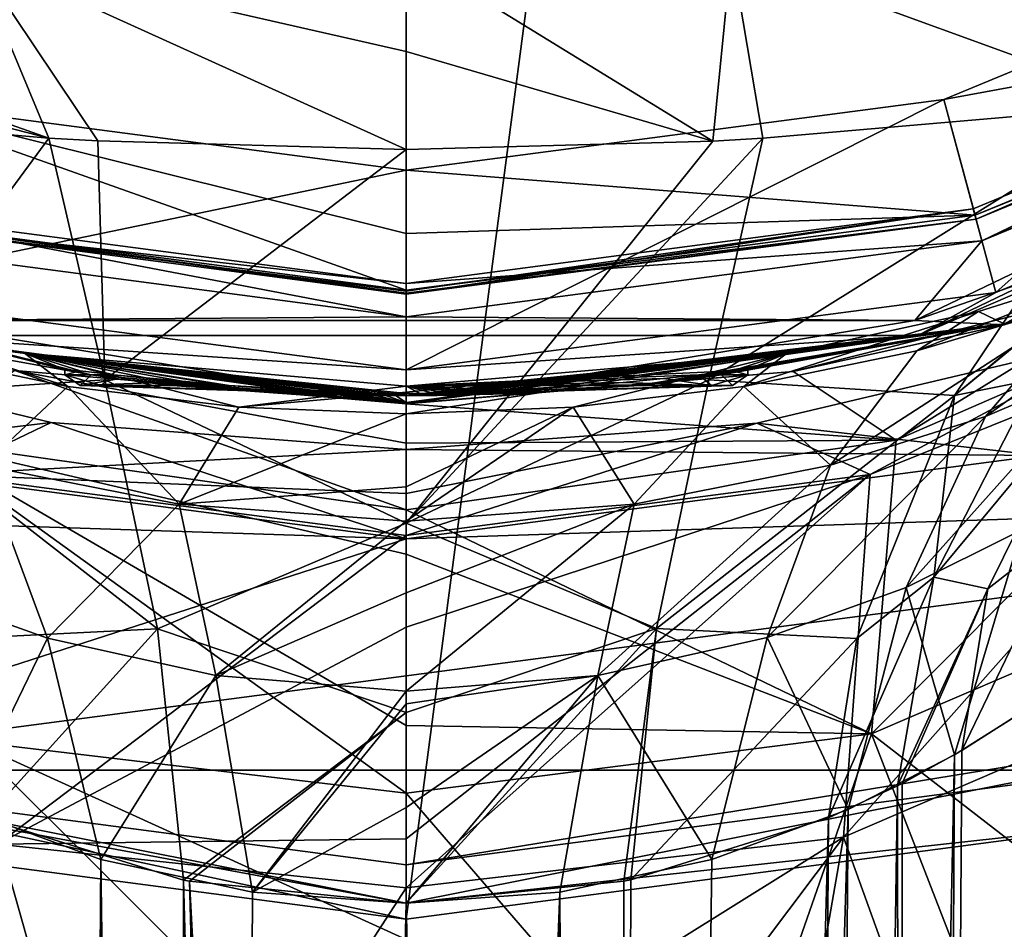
# Model space of a CAD drawing. Header units: metres. Extents: x -26 to 26, y -154 to 26.
# Tile 7 of 12: x -3.56 to 5.5, y -26.09 to -17.72. Entities that reach past the tile are written whole.
import ezdxf

# ---------------------------------------------------------------- set-up
doc = ezdxf.new("R2010")
doc.units = ezdxf.units.M
doc.layers.add('solid_509435_M3', color=7, linetype='CONTINUOUS')

msp = doc.modelspace()

# ---------------------------------------------------------------- linework, layer by layer
at = {"layer": 'solid_509435_M3'}
for points in [[(0, 26, -3), (0, -26, -3), (-6.729295, -25.114071, -3)], [(-6.729295, 25.114071, -3), (0, 26, -3), (-6.729295, -25.114071, -3)], [(0, 26, -3), (6.729295, 25.114071, -3), (0, -26, -3)], [(6.729295, 25.114071, -3), (6.729295, -25.114071, -3), (0, -26, -3)], [(13.10568, -16.434004, 152.76799), (5.294535, -19.75947, 153), (4.677363, -20.492867, 152.76799)], [(13.10568, -16.434004, 152.76799), (4.677363, -20.492867, 152.76799), (10.628242, -18.408653, 152.206543)], [(13.10568, -16.434004, 152.76799), (10.22826, -17.715855, 153), (5.294535, -19.75947, 153)], [(4.7086, -20.629725, 155.788895), (13.193204, -16.543755, 155.788895), (5.499153, -20.523119, 156.002884)], [(4.7086, -20.629725, 155.788895), (10.473559, -18.140726, 155.699997), (13.193204, -16.543755, 155.788895)], [(10.105724, -17.503628, 153.43251), (9.554056, -16.548111, 155.699997), (4.945543, -18.45702, 155.699997)], [(5.421513, -20.233353, 155.699997), (4.945543, -18.45702, 155.699997), (9.554056, -16.548111, 155.699997)], [(10.473559, -18.140726, 155.699997), (5.421513, -20.233353, 155.699997), (9.554056, -16.548111, 155.699997)], [(13.193204, -16.543755, 155.788895), (10.623548, -18.400524, 156.002884), (5.499153, -20.523119, 156.002884)], [(-3.287023, -18.812651, 192.152252), (-3.999097, -17.103622, 192.190002), (-8.107852, -17.103622, 192.15892)], [(-7.515296, -17.723429, 192.126053), (-3.287023, -18.812651, 192.152252), (-8.107852, -17.103622, 192.15892)], [(0.000063, -18.01475, 192.199997), (0.000063, -17.103622, 192.199997), (-3.999097, -17.103622, 192.190002)], [(0.000059, -18.919054, 192.199997), (0.000063, -18.01475, 192.199997), (-3.999097, -17.103622, 192.190002)], [(-2.835585, -18.839359, 192.164444), (0.000059, -18.919054, 192.199997), (-3.999097, -17.103622, 192.190002)], [(-3.287023, -18.812651, 192.152252), (-2.835585, -18.839359, 192.164444), (-3.999097, -17.103622, 192.190002)], [(2.820552, -18.840607, 192.164642), (2.991743, -17.103622, 192.194412), (0.000063, -17.103622, 192.199997)], [(2.820552, -18.840607, 192.164642), (0.000063, -17.103622, 192.199997), (0.000063, -18.01475, 192.199997)], [(2.820552, -18.840607, 192.164642), (3.280562, -18.813374, 192.152145), (2.991743, -17.103622, 192.194412)], [(7.515876, -17.722944, 192.125916), (2.991743, -17.103622, 192.194412), (6.837511, -18.505331, 191.99884)], [(3.280562, -18.813374, 192.152145), (6.837511, -18.505331, 191.99884), (2.991743, -17.103622, 192.194412)], [(10.075, -17.450413, 153), (5.215203, -19.463406, 153), (5.294535, -19.75947, 153)], [(5.241086, -19.559998, 153.100006), (5.215203, -19.463406, 153), (10.075, -17.450413, 153)], [(5.241086, -19.559998, 153.100006), (10.075, -17.450413, 153), (10.125, -17.537014, 153.100006)], [(10.075, -17.450413, 153), (5.294535, -19.75947, 153), (10.22826, -17.715855, 153)], [(5.231108, -19.52276, 153.43251), (10.105724, -17.503628, 153.43251), (4.945543, -18.45702, 155.699997)], [(10.125, -17.537014, 153.23999), (10.105724, -17.503628, 153.43251), (5.231108, -19.52276, 153.43251)], [(10.125, -17.537014, 153.23999), (5.231108, -19.52276, 153.43251), (5.241086, -19.559998, 153.23999)], [(5.241086, -19.559998, 153.23999), (5.241086, -19.559998, 153.100006), (10.125, -17.537014, 153.100006)], [(10.125, -17.537014, 153.23999), (5.241086, -19.559998, 153.23999), (10.125, -17.537014, 153.100006)], [(-7.515296, -17.723429, 192.126053), (-6.836082, -18.506329, 191.999542), (-3.287023, -18.812651, 192.152252)], [(2.820552, -18.840607, 192.164642), (0.000063, -18.01475, 192.199997), (0.000059, -18.919054, 192.199997)], [(4.7086, -20.629725, 155.788895), (5.421513, -20.233353, 155.699997), (10.473559, -18.140726, 155.699997)], [(-5.421513, -20.233353, 155.699997), (-4.945543, -18.45702, 155.699997), (0, -19.108114, 155.699997)], [(-5.231108, -19.52276, 153.43251), (0, -20.211449, 153.43251), (-4.945543, -18.45702, 155.699997)], [(0, -19.692444, 154.582153), (0, -19.108114, 155.699997), (-4.945543, -18.45702, 155.699997)], [(0, -20.211449, 153.43251), (0, -19.692444, 154.582153), (-4.945543, -18.45702, 155.699997)], [(5.231108, -19.52276, 153.43251), (4.945543, -18.45702, 155.699997), (0, -19.108114, 155.699997)], [(0, -20.947109, 155.699997), (0, -19.108114, 155.699997), (4.945543, -18.45702, 155.699997)], [(5.421513, -20.233353, 155.699997), (0, -20.947109, 155.699997), (4.945543, -18.45702, 155.699997)], [(4.677363, -20.492867, 152.76799), (5.501583, -20.532185, 152.206543), (10.628242, -18.408653, 152.206543)], [(5.499153, -20.523119, 156.002884), (10.623548, -18.400524, 156.002884), (6.919452, -19.887163, 175.874603)], [(-5.034892, -21.187159, 191.301727), (-3.287023, -18.812651, 192.152252), (-6.836082, -18.506329, 191.999542)], [(2.782019, -21.037596, 192.010803), (5.041454, -21.181931, 191.298157), (6.837511, -18.505331, 191.99884)], [(2.782019, -21.037596, 192.010803), (6.837511, -18.505331, 191.99884), (3.280562, -18.813374, 192.152145)], [(5.041454, -21.181931, 191.298157), (7.106594, -19.46521, 191.328476), (6.837511, -18.505331, 191.99884)], [(-5.034892, -21.187159, 191.301727), (-2.773388, -21.038401, 192.013031), (-3.287023, -18.812651, 192.152252)], [(-2.773388, -21.038401, 192.013031), (-2.835585, -18.839359, 192.164444), (-3.287023, -18.812651, 192.152252)], [(2.820552, -18.840607, 192.164642), (0.00002, -22.358204, 192.199997), (3.280562, -18.813374, 192.152145)], [(2.782019, -21.037596, 192.010803), (3.280562, -18.813374, 192.152145), (0.00002, -22.358204, 192.199997)], [(-2.773388, -21.038401, 192.013031), (0.000059, -18.919054, 192.199997), (-2.835585, -18.839359, 192.164444)], [(0.00002, -22.358204, 192.199997), (0.000059, -18.919054, 192.199997), (-2.773388, -21.038401, 192.013031)], [(2.820552, -18.840607, 192.164642), (0.000059, -18.919054, 192.199997), (0.00002, -22.358204, 192.199997)], [(0, -20.947109, 155.699997), (-5.421513, -20.233353, 155.699997), (0, -19.108114, 155.699997)], [(5.231108, -19.52276, 153.43251), (0, -19.108114, 155.699997), (0, -19.692444, 154.582153)], [(-5.215203, -19.463406, 153), (-5.294535, -19.75947, 153), (0, -20.456509, 153)], [(-5.241086, -19.559998, 153.100006), (-5.215203, -19.463406, 153), (0, -20.15, 153)], [(-5.215203, -19.463406, 153), (0, -20.456509, 153), (0, -20.15, 153)], [(5.215203, -19.463406, 153), (0, -20.15, 153), (5.294535, -19.75947, 153)], [(0, -20.220711, 153.029297), (0, -20.15, 153), (5.215203, -19.463406, 153)], [(5.241086, -19.559998, 153.100006), (0, -20.25, 153.100006), (5.215203, -19.463406, 153)], [(0, -20.220711, 153.029297), (5.215203, -19.463406, 153), (0, -20.25, 153.100006)], [(5.041454, -21.181931, 191.298157), (7.115191, -19.478619, 191.308029), (7.106594, -19.46521, 191.328476)], [(0, -20.25, 153.23999), (-5.231108, -19.52276, 153.43251), (-5.241086, -19.559998, 153.23999)], [(0, -20.220711, 153.029297), (-5.241086, -19.559998, 153.100006), (0, -20.15, 153)], [(-5.241086, -19.559998, 153.23999), (-5.241086, -19.559998, 153.100006), (0, -20.25, 153.100006)], [(0, -20.220711, 153.029297), (0, -20.25, 153.100006), (-5.241086, -19.559998, 153.100006)], [(0, -20.25, 153.23999), (-5.241086, -19.559998, 153.23999), (0, -20.25, 153.100006)], [(0, -20.240267, 153.338165), (0, -20.211449, 153.43251), (-5.231108, -19.52276, 153.43251)], [(0, -20.240267, 153.338165), (-5.231108, -19.52276, 153.43251), (0, -20.25, 153.23999)], [(5.231108, -19.52276, 153.43251), (0, -19.692444, 154.582153), (0, -20.211449, 153.43251)], [(5.241086, -19.559998, 153.23999), (5.231108, -19.52276, 153.43251), (0, -20.211449, 153.43251)], [(0, -20.240267, 153.338165), (5.241086, -19.559998, 153.23999), (0, -20.211449, 153.43251)], [(5.241086, -19.559998, 153.100006), (0, -20.25, 153.23999), (0, -20.25, 153.100006)], [(5.241086, -19.559998, 153.23999), (0, -20.25, 153.23999), (5.241086, -19.559998, 153.100006)], [(0, -20.240267, 153.338165), (0, -20.25, 153.23999), (5.241086, -19.559998, 153.23999)], [(5.041454, -21.181931, 191.298157), (5.785912, -21.03138, 190.794296), (7.115191, -19.478619, 191.308029)], [(8.849085, -19.700531, 147.559631), (4.279006, -24.29624, 145.579178), (8.005248, -22.695347, 144.175568)], [(8.849085, -19.700531, 147.559631), (4.505303, -21.591873, 148.328415), (4.279006, -24.29624, 145.579178)], [(8.849085, -19.700531, 147.559631), (6.894445, -20.118685, 150.891693), (4.505303, -21.591873, 148.328415)], [(-4.677363, -20.492867, 152.76799), (0, -20.456509, 153), (-5.294535, -19.75947, 153)], [(0, -20.15, 153), (0, -20.456509, 153), (5.294535, -19.75947, 153)], [(4.677363, -20.492867, 152.76799), (5.294535, -19.75947, 153), (0, -20.456509, 153)], [(5.327155, -21.376139, 178.513794), (6.23895, -20.310614, 177.268356), (7.47045, -19.829023, 179.767578)], [(6.425022, -20.907249, 180.574036), (5.327155, -21.376139, 178.513794), (7.47045, -19.829023, 179.767578)], [(4.696974, -20.769993, 175.371704), (5.263966, -20.407654, 173.885635), (6.919452, -19.887163, 175.874603)], [(6.23895, -20.310614, 177.268356), (4.696974, -20.769993, 175.371704), (6.919452, -19.887163, 175.874603)], [(5.499153, -20.523119, 156.002884), (6.919452, -19.887163, 175.874603), (5.263966, -20.407654, 173.885635)], [(3.559164, -20.959724, 151.804413), (6.894445, -20.118685, 150.891693), (5.501583, -20.532185, 152.206543)], [(4.505303, -21.591873, 148.328415), (6.894445, -20.118685, 150.891693), (3.559164, -20.959724, 151.804413)], [(-4.7086, -20.629725, 155.788895), (-5.421513, -20.233353, 155.699997), (0, -20.947109, 155.699997)], [(4.7086, -20.629725, 155.788895), (0, -20.947109, 155.699997), (5.421513, -20.233353, 155.699997)], [(8.489833, -20.20528, 104.785378), (7.61147, -23.701187, 109.981934), (4.022639, -25.247814, 109.050964)], [(4.265634, -21.909689, 104.599701), (8.489833, -20.20528, 104.785378), (4.022639, -25.247814, 109.050964)], [(4.265634, -21.909689, 104.599701), (6.660401, -20.622656, 101.405586), (8.489833, -20.20528, 104.785378)], [(3.902168, -21.82406, 176.939651), (4.696974, -20.769993, 175.371704), (6.23895, -20.310614, 177.268356)], [(5.327155, -21.376139, 178.513794), (3.902168, -21.82406, 176.939651), (6.23895, -20.310614, 177.268356)], [(-2.899254, -20.990614, 161.968399), (-5.286035, -20.401741, 173.90654), (-5.499153, -20.523119, 156.002884)], [(-3.141754, -20.941538, 163.42778), (-3.511875, -20.793671, 172.578796), (-5.286035, -20.401741, 173.90654)], [(-3.113276, -21.09782, 174.179245), (-5.286035, -20.401741, 173.90654), (-3.511875, -20.793671, 172.578796)], [(-2.899254, -20.990614, 161.968399), (-3.141754, -20.941538, 163.42778), (-5.286035, -20.401741, 173.90654)], [(-3.113276, -21.09782, 174.179245), (-4.711037, -20.766682, 175.387299), (-5.286035, -20.401741, 173.90654)], [(4.677363, -20.492867, 152.76799), (0, -20.456509, 153), (-4.677363, -20.492867, 152.76799)], [(3.104225, -21.09918, 174.173462), (3.496817, -20.796291, 172.570313), (5.263966, -20.407654, 173.885635)], [(4.696974, -20.769993, 175.371704), (3.104225, -21.09918, 174.173462), (5.263966, -20.407654, 173.885635)], [(5.499153, -20.523119, 156.002884), (5.263966, -20.407654, 173.885635), (3.496817, -20.796291, 172.570313)], [(-4.677363, -20.492867, 152.76799), (-5.501583, -20.532185, 152.206543), (0, -21.256483, 152.206543)], [(0, -21.257256, 152.111969), (0, -21.256483, 152.206543), (-5.501583, -20.532185, 152.206543)], [(-3.599616, -20.952883, 151.796356), (0, -21.257256, 152.111969), (-5.501583, -20.532185, 152.206543)], [(-2.899254, -20.990614, 161.968399), (-5.499153, -20.523119, 156.002884), (0, -21.247095, 156.002884)], [(-4.7086, -20.629725, 155.788895), (0, -21.247095, 156.002884), (-5.499153, -20.523119, 156.002884)], [(4.677363, -20.492867, 152.76799), (-4.677363, -20.492867, 152.76799), (0, -21.256483, 152.206543)], [(4.677363, -20.492867, 152.76799), (0, -21.256483, 152.206543), (5.501583, -20.532185, 152.206543)], [(0, -21.182455, 162.743988), (0, -21.247095, 156.002884), (5.499153, -20.523119, 156.002884)], [(4.7086, -20.629725, 155.788895), (5.499153, -20.523119, 156.002884), (0, -21.247095, 156.002884)], [(0.098211, -21.182293, 162.737061), (0, -21.182455, 162.743988), (5.499153, -20.523119, 156.002884)], [(3.559164, -20.959724, 151.804413), (5.501583, -20.532185, 152.206543), (0, -21.256483, 152.206543)], [(0.190378, -21.181847, 162.718216), (0.098211, -21.182293, 162.737061), (5.499153, -20.523119, 156.002884)], [(0.282924, -21.181103, 162.687958), (0.190378, -21.181847, 162.718216), (5.499153, -20.523119, 156.002884)], [(0.391623, -21.179838, 162.639282), (0.282924, -21.181103, 162.687958), (5.499153, -20.523119, 156.002884)], [(0.552036, -21.177166, 162.54538), (0.391623, -21.179838, 162.639282), (5.499153, -20.523119, 156.002884)], [(0.921104, -21.167078, 162.258484), (0.552036, -21.177166, 162.54538), (5.499153, -20.523119, 156.002884)], [(2.142605, -21.090424, 161.020706), (0.921104, -21.167078, 162.258484), (5.499153, -20.523119, 156.002884)], [(2.150482, -21.089651, 161.017685), (2.142605, -21.090424, 161.020706), (5.499153, -20.523119, 156.002884)], [(2.185434, -21.085945, 161.029404), (2.150482, -21.089651, 161.017685), (5.499153, -20.523119, 156.002884)], [(2.358313, -21.066013, 161.163864), (2.185434, -21.085945, 161.029404), (5.499153, -20.523119, 156.002884)], [(2.647034, -21.028376, 161.506149), (2.358313, -21.066013, 161.163864), (5.499153, -20.523119, 156.002884)], [(2.899254, -20.990614, 161.968399), (2.647034, -21.028376, 161.506149), (5.499153, -20.523119, 156.002884)], [(3.141754, -20.941538, 163.42778), (2.899254, -20.990614, 161.968399), (5.499153, -20.523119, 156.002884)], [(3.141754, -20.941538, 163.42778), (5.499153, -20.523119, 156.002884), (3.496817, -20.796291, 172.570313)], [(-3.265527, -21.429533, 100.745804), (-6.737405, -20.597416, 101.430328), (-5.823429, -21.733332)], [(-4.265757, -21.90954, 104.600616), (-6.737405, -20.597416, 101.430328), (-3.265527, -21.429533, 100.745804)], [(-4.7086, -20.629725, 155.788895), (4.7086, -20.629725, 155.788895), (0, -21.247095, 156.002884)], [(-4.7086, -20.629725, 155.788895), (0, -20.947109, 155.699997), (4.7086, -20.629725, 155.788895)], [(6.660401, -20.622656, 101.405586), (3.223587, -21.435928, 100.740242), (5.823428, -21.733332)], [(4.265634, -21.909689, 104.599701), (3.223587, -21.435928, 100.740242), (6.660401, -20.622656, 101.405586)], [(-3.891022, -21.827543, 176.934113), (-4.711037, -20.766682, 175.387299), (-3.113276, -21.09782, 174.179245)], [(0, -21.164579, 164.608231), (0, -21.097307, 171.623703), (-3.511875, -20.793671, 172.578796)], [(-1.541202, -21.288639, 173.527527), (-3.511875, -20.793671, 172.578796), (0, -21.097307, 171.623703)], [(-1.638875, -21.08968, 165.788422), (-1.62964, -21.090424, 165.785416), (-3.511875, -20.793671, 172.578796)], [(-1.055319, -21.132425, 165.215134), (-3.511875, -20.793671, 172.578796), (-1.62964, -21.090424, 165.785416)], [(-1.704772, -21.084631, 165.770065), (-1.638875, -21.08968, 165.788422), (-3.511875, -20.793671, 172.578796)], [(-1.99473, -21.06081, 165.600647), (-1.704772, -21.084631, 165.770065), (-3.511875, -20.793671, 172.578796)], [(-2.366343, -21.025494, 165.269638), (-1.99473, -21.06081, 165.600647), (-3.511875, -20.793671, 172.578796)], [(-2.690799, -20.990614, 164.837708), (-2.366343, -21.025494, 165.269638), (-3.511875, -20.793671, 172.578796)], [(-3.000682, -20.955141, 164.15834), (-2.690799, -20.990614, 164.837708), (-3.511875, -20.793671, 172.578796)], [(-3.141754, -20.941538, 163.42778), (-3.000682, -20.955141, 164.15834), (-3.511875, -20.793671, 172.578796)], [(-0.128287, -21.164076, 164.620026), (0, -21.164579, 164.608231), (-3.511875, -20.793671, 172.578796)], [(-0.258737, -21.162544, 164.65535), (-0.128287, -21.164076, 164.620026), (-3.511875, -20.793671, 172.578796)], [(-0.397106, -21.159821, 164.715836), (-0.258737, -21.162544, 164.65535), (-3.511875, -20.793671, 172.578796)], [(-0.555299, -21.155365, 164.809174), (-0.397106, -21.159821, 164.715836), (-3.511875, -20.793671, 172.578796)], [(-0.756665, -21.147707, 164.956543), (-0.555299, -21.155365, 164.809174), (-3.511875, -20.793671, 172.578796)], [(-1.055319, -21.132425, 165.215134), (-0.756665, -21.147707, 164.956543), (-3.511875, -20.793671, 172.578796)], [(-1.541202, -21.288639, 173.527527), (-3.113276, -21.09782, 174.179245), (-3.511875, -20.793671, 172.578796)], [(3.000682, -20.955141, 164.15834), (3.496817, -20.796291, 172.570313), (0, -21.097307, 171.623703)], [(0, -21.151495, 172.410706), (0, -21.097307, 171.623703), (3.496817, -20.796291, 172.570313)], [(0, -21.151495, 172.410706), (3.496817, -20.796291, 172.570313), (0, -21.350163, 173.322647)], [(1.536414, -21.288969, 173.526169), (0, -21.350163, 173.322647), (3.496817, -20.796291, 172.570313)], [(3.104225, -21.09918, 174.173462), (1.536414, -21.288969, 173.526169), (3.496817, -20.796291, 172.570313)], [(3.000682, -20.955141, 164.15834), (3.141754, -20.941538, 163.42778), (3.496817, -20.796291, 172.570313)], [(3.902168, -21.82406, 176.939651), (3.104225, -21.09918, 174.173462), (4.696974, -20.769993, 175.371704)], [(6.425022, -20.907249, 180.574036), (5.66012, -22.417631, 181.063324), (4.596972, -22.948242, 179.328842)], [(6.425022, -20.907249, 180.574036), (4.596972, -22.948242, 179.328842), (5.327155, -21.376139, 178.513794)], [(-4.503949, -21.592136, 148.328049), (0, -22.232637, 148.631165), (-3.599616, -20.952883, 151.796356)], [(0, -21.621609, 149.955124), (0, -21.257256, 152.111969), (-3.599616, -20.952883, 151.796356)], [(0, -21.621609, 149.955124), (-3.599616, -20.952883, 151.796356), (0, -22.232637, 148.631165)], [(-3.14172, -20.990614, 163.428253), (-3.000682, -20.955141, 164.15834), (-3.141754, -20.941538, 163.42778)], [(-3.14172, -20.990614, 163.428253), (-3.141754, -20.941538, 163.42778), (-2.899254, -20.990614, 161.968399)], [(-3.14172, -20.990614, 163.428253), (-2.690799, -20.990614, 164.837708), (-3.000682, -20.955141, 164.15834)], [(-3.14172, -20.990614, 163.428253), (-2.805749, -21.090424, 164.411545), (-2.690799, -20.990614, 164.837708)], [(-3.14172, -20.990614, 163.428253), (-2.899254, -20.990614, 161.968399), (-2.999334, -21.090424, 162.613419)], [(-3.14172, -20.990614, 163.428253), (-2.999334, -21.090424, 162.613419), (-2.805749, -21.090424, 164.411545)], [(-2.999334, -21.090424, 162.613419), (-2.899254, -20.990614, 161.968399), (-2.647011, -21.028379, 161.506119)], [(-2.647011, -21.028379, 161.506119), (-2.899254, -20.990614, 161.968399), (0, -21.247095, 156.002884)], [(-2.805749, -21.090424, 164.411545), (-1.62964, -21.090424, 165.785416), (-2.690799, -20.990614, 164.837708)], [(-2.690799, -20.990614, 164.837708), (-1.62964, -21.090424, 165.785416), (-2.366343, -21.025494, 165.269638)], [(2.690799, -20.990614, 164.837708), (3.000682, -20.955141, 164.15834), (0, -21.097307, 171.623703)], [(0, -21.257256, 152.111969), (3.559164, -20.959724, 151.804413), (0, -21.256483, 152.206543)], [(4.505303, -21.591873, 148.328415), (3.559164, -20.959724, 151.804413), (0, -21.257256, 152.111969)], [(2.366343, -21.025494, 165.269638), (2.690799, -20.990614, 164.837708), (0, -21.097307, 171.623703)], [(2.899254, -20.990614, 161.968399), (2.142605, -21.090424, 161.020706), (2.647034, -21.028376, 161.506149)], [(2.999334, -21.090424, 162.613419), (2.142605, -21.090424, 161.020706), (2.899254, -20.990614, 161.968399)], [(2.805749, -21.090424, 164.411545), (2.690799, -20.990614, 164.837708), (2.366343, -21.025494, 165.269638)], [(3.14172, -20.990614, 163.428253), (3.000682, -20.955141, 164.15834), (2.690799, -20.990614, 164.837708)], [(3.14172, -20.990614, 163.428253), (2.690799, -20.990614, 164.837708), (2.805749, -21.090424, 164.411545)], [(3.14172, -20.990614, 163.428253), (2.805749, -21.090424, 164.411545), (2.999334, -21.090424, 162.613419)], [(3.14172, -20.990614, 163.428253), (2.899254, -20.990614, 161.968399), (3.141754, -20.941538, 163.42778)], [(3.14172, -20.990614, 163.428253), (2.999334, -21.090424, 162.613419), (2.899254, -20.990614, 161.968399)], [(3.14172, -20.990614, 163.428253), (3.141754, -20.941538, 163.42778), (3.000682, -20.955141, 164.15834)], [(-5.034892, -21.187159, 191.301727), (-2.288731, -23.329546, 191.873566), (-2.773388, -21.038401, 192.013031)], [(-2.088203, -22.18215, 175.834122), (-3.891022, -21.827543, 176.934113), (-3.113276, -21.09782, 174.179245)], [(-2.088203, -22.18215, 175.834122), (-3.113276, -21.09782, 174.179245), (-1.541202, -21.288639, 173.527527)], [(-2.999334, -21.090424, 162.613419), (-2.647011, -21.028379, 161.506119), (-2.358269, -21.066019, 161.163818)], [(-2.999334, -21.090424, 162.613419), (-2.358269, -21.066019, 161.163818), (-2.185416, -21.085947, 161.029388)], [(-2.999334, -21.090424, 162.613419), (-2.185416, -21.085947, 161.029388), (-2.150478, -21.089651, 161.017685)], [(-2.999334, -21.090424, 162.613419), (-2.150478, -21.089651, 161.017685), (-2.142605, -21.090424, 161.020706)], [(-2.999334, -21.090424, 162.613419), (-2.142605, -21.090424, 161.020706), (0, -21.184549, 163.199997)], [(-2.805749, -21.090424, 164.411545), (-2.999334, -21.090424, 162.613419), (0, -21.184549, 163.199997)], [(-2.805749, -21.090424, 164.411545), (0, -21.184549, 163.199997), (-1.62964, -21.090424, 165.785416)], [(0.00002, -22.358204, 192.199997), (-2.773388, -21.038401, 192.013031), (-2.288731, -23.329546, 191.873566)], [(-2.358269, -21.066019, 161.163818), (-2.647011, -21.028379, 161.506119), (0, -21.247095, 156.002884)], [(-2.366343, -21.025494, 165.269638), (-1.62964, -21.090424, 165.785416), (-1.99473, -21.06081, 165.600647)], [(-2.185416, -21.085947, 161.029388), (-2.358269, -21.066019, 161.163818), (0, -21.247095, 156.002884)], [(-2.150478, -21.089651, 161.017685), (-2.185416, -21.085947, 161.029388), (0, -21.247095, 156.002884)], [(-2.142605, -21.090424, 161.020706), (-2.150478, -21.089651, 161.017685), (0, -21.247095, 156.002884)], [(-0.921102, -21.167078, 162.258484), (-2.142605, -21.090424, 161.020706), (0, -21.247095, 156.002884)], [(0, -21.184549, 163.199997), (-2.142605, -21.090424, 161.020706), (-0.921102, -21.167078, 162.258484)], [(-1.99473, -21.06081, 165.600647), (-1.62964, -21.090424, 165.785416), (-1.704772, -21.084631, 165.770065)], [(-1.704772, -21.084631, 165.770065), (-1.62964, -21.090424, 165.785416), (-1.638875, -21.08968, 165.788422)], [(0, -21.184549, 163.199997), (-1.055319, -21.132425, 165.215134), (-1.62964, -21.090424, 165.785416)], [(0, -21.151495, 172.410706), (-1.541202, -21.288639, 173.527527), (0, -21.097307, 171.623703)], [(1.994729, -21.06081, 165.600647), (2.366343, -21.025494, 165.269638), (0, -21.097307, 171.623703)], [(1.704771, -21.084631, 165.770065), (1.994729, -21.06081, 165.600647), (0, -21.097307, 171.623703)], [(1.638875, -21.08968, 165.788422), (1.704771, -21.084631, 165.770065), (0, -21.097307, 171.623703)], [(1.62964, -21.090424, 165.785416), (1.638875, -21.08968, 165.788422), (0, -21.097307, 171.623703)], [(1.057604, -21.13229, 165.217239), (1.62964, -21.090424, 165.785416), (0, -21.097307, 171.623703)], [(0, -21.184549, 163.199997), (0.921104, -21.167078, 162.258484), (2.142605, -21.090424, 161.020706)], [(2.999334, -21.090424, 162.613419), (0, -21.184549, 163.199997), (2.142605, -21.090424, 161.020706)], [(0, -21.184549, 163.199997), (1.62964, -21.090424, 165.785416), (1.057604, -21.13229, 165.217239)], [(2.805749, -21.090424, 164.411545), (1.62964, -21.090424, 165.785416), (0, -21.184549, 163.199997)], [(2.999334, -21.090424, 162.613419), (2.805749, -21.090424, 164.411545), (0, -21.184549, 163.199997)], [(0.759236, -21.147594, 164.958603), (1.057604, -21.13229, 165.217239), (0, -21.097307, 171.623703)], [(0.557727, -21.155287, 164.810776), (0.759236, -21.147594, 164.958603), (0, -21.097307, 171.623703)], [(0.399189, -21.159771, 164.716919), (0.557727, -21.155287, 164.810776), (0, -21.097307, 171.623703)], [(0.260296, -21.162521, 164.655914), (0.399189, -21.159771, 164.716919), (0, -21.097307, 171.623703)], [(0.129136, -21.16407, 164.620193), (0.260296, -21.162521, 164.655914), (0, -21.097307, 171.623703)], [(0, -21.164579, 164.608231), (0.129136, -21.16407, 164.620193), (0, -21.097307, 171.623703)], [(2.782019, -21.037596, 192.010803), (0.00002, -22.358204, 192.199997), (2.300796, -23.327568, 191.869217)], [(2.095181, -22.180918, 175.836182), (1.536414, -21.288969, 173.526169), (3.104225, -21.09918, 174.173462)], [(2.805749, -21.090424, 164.411545), (1.638875, -21.08968, 165.788422), (1.62964, -21.090424, 165.785416)], [(2.805749, -21.090424, 164.411545), (1.704771, -21.084631, 165.770065), (1.638875, -21.08968, 165.788422)], [(2.805749, -21.090424, 164.411545), (1.994729, -21.06081, 165.600647), (1.704771, -21.084631, 165.770065)], [(2.805749, -21.090424, 164.411545), (2.366343, -21.025494, 165.269638), (1.994729, -21.06081, 165.600647)], [(3.902168, -21.82406, 176.939651), (2.095181, -22.180918, 175.836182), (3.104225, -21.09918, 174.173462)], [(2.647034, -21.028376, 161.506149), (2.142605, -21.090424, 161.020706), (2.358313, -21.066013, 161.163864)], [(2.358313, -21.066013, 161.163864), (2.142605, -21.090424, 161.020706), (2.185434, -21.085945, 161.029404)], [(2.185434, -21.085945, 161.029404), (2.142605, -21.090424, 161.020706), (2.150482, -21.089651, 161.017685)], [(2.782019, -21.037596, 192.010803), (2.300796, -23.327568, 191.869217), (5.041454, -21.181931, 191.298157)], [(5.785912, -21.03138, 190.794296), (4.850944, -22.852602, 190.306686), (6.211718, -21.21916, 189.694992)], [(5.041454, -21.181931, 191.298157), (4.850944, -22.852602, 190.306686), (5.785912, -21.03138, 190.794296)], [(-5.034892, -21.187159, 191.301727), (-4.136132, -23.422434, 190.826401), (-2.288731, -23.329546, 191.873566)], [(0, -21.151495, 172.410706), (0, -21.350163, 173.322647), (-1.541202, -21.288639, 173.527527)], [(0, -21.184549, 163.199997), (-0.756665, -21.147707, 164.956543), (-1.055319, -21.132425, 165.215134)], [(-0.552037, -21.177166, 162.54538), (-0.921102, -21.167078, 162.258484), (0, -21.247095, 156.002884)], [(0, -21.184549, 163.199997), (-0.921102, -21.167078, 162.258484), (-0.552037, -21.177166, 162.54538)], [(0, -21.184549, 163.199997), (-0.555299, -21.155365, 164.809174), (-0.756665, -21.147707, 164.956543)], [(0, -21.184549, 163.199997), (-0.397106, -21.159821, 164.715836), (-0.555299, -21.155365, 164.809174)], [(-0.391625, -21.179838, 162.639282), (-0.552037, -21.177166, 162.54538), (0, -21.247095, 156.002884)], [(0, -21.184549, 163.199997), (-0.552037, -21.177166, 162.54538), (-0.391625, -21.179838, 162.639282)], [(0, -21.184549, 163.199997), (-0.258737, -21.162544, 164.65535), (-0.397106, -21.159821, 164.715836)], [(-0.282925, -21.181103, 162.687958), (-0.391625, -21.179838, 162.639282), (0, -21.247095, 156.002884)], [(0, -21.184549, 163.199997), (-0.391625, -21.179838, 162.639282), (-0.282925, -21.181103, 162.687958)], [(-0.190379, -21.181847, 162.718216), (-0.282925, -21.181103, 162.687958), (0, -21.247095, 156.002884)], [(0, -21.184549, 163.199997), (-0.282925, -21.181103, 162.687958), (-0.190379, -21.181847, 162.718216)], [(0, -21.184549, 163.199997), (-0.128287, -21.164076, 164.620026), (-0.258737, -21.162544, 164.65535)], [(-0.098212, -21.182293, 162.737061), (-0.190379, -21.181847, 162.718216), (0, -21.247095, 156.002884)], [(0, -21.184549, 163.199997), (-0.190379, -21.181847, 162.718216), (-0.098212, -21.182293, 162.737061)], [(0, -21.179556, 163.90419), (0, -21.164579, 164.608231), (-0.128287, -21.164076, 164.620026)], [(0, -21.184549, 163.199997), (0, -21.179556, 163.90419), (-0.128287, -21.164076, 164.620026)], [(0, -21.182455, 162.743988), (-0.098212, -21.182293, 162.737061), (0, -21.247095, 156.002884)], [(0, -21.184549, 163.199997), (-0.098212, -21.182293, 162.737061), (0, -21.182455, 162.743988)], [(0, -21.184549, 163.199997), (1.057604, -21.13229, 165.217239), (0.759236, -21.147594, 164.958603)], [(0, -21.184549, 163.199997), (0.759236, -21.147594, 164.958603), (0.557727, -21.155287, 164.810776)], [(0, -21.184549, 163.199997), (0.557727, -21.155287, 164.810776), (0.399189, -21.159771, 164.716919)], [(0, -21.184549, 163.199997), (0.399189, -21.159771, 164.716919), (0.260296, -21.162521, 164.655914)], [(0, -21.184549, 163.199997), (0.260296, -21.162521, 164.655914), (0.129136, -21.16407, 164.620193)], [(0, -21.184549, 163.199997), (0.129136, -21.16407, 164.620193), (0, -21.164579, 164.608231)], [(0, -21.184549, 163.199997), (0, -21.164579, 164.608231), (0, -21.179556, 163.90419)], [(0, -21.184549, 163.199997), (0.552036, -21.177166, 162.54538), (0.921104, -21.167078, 162.258484)], [(0, -21.184549, 163.199997), (0.391623, -21.179838, 162.639282), (0.552036, -21.177166, 162.54538)], [(0, -21.184549, 163.199997), (0.282924, -21.181103, 162.687958), (0.391623, -21.179838, 162.639282)], [(0, -21.184549, 163.199997), (0.190378, -21.181847, 162.718216), (0.282924, -21.181103, 162.687958)], [(0, -21.184549, 163.199997), (0.098211, -21.182293, 162.737061), (0.190378, -21.181847, 162.718216)], [(0, -21.184025, 162.972), (0, -21.182455, 162.743988), (0.098211, -21.182293, 162.737061)], [(0, -21.184025, 162.972), (0.098211, -21.182293, 162.737061), (0, -21.184549, 163.199997)], [(0, -21.184025, 162.972), (0, -21.184549, 163.199997), (0, -21.182455, 162.743988)], [(2.300796, -23.327568, 191.869217), (4.145198, -23.41765, 190.818619), (5.041454, -21.181931, 191.298157)], [(5.041454, -21.181931, 191.298157), (4.145198, -23.41765, 190.818619), (4.850944, -22.852602, 190.306686)], [(0, -21.621609, 149.955124), (4.505303, -21.591873, 148.328415), (0, -21.257256, 152.111969)], [(4.850944, -22.852602, 190.306686), (5.349435, -22.962021, 189.324432), (6.211718, -21.21916, 189.694992)], [(6.211718, -21.21916, 189.694992), (5.349435, -22.962021, 189.324432), (6.11348, -22.365789, 186.657745)], [(-2.088203, -22.18215, 175.834122), (-1.541202, -21.288639, 173.527527), (0, -21.350163, 173.322647)], [(0, -22.022772, 174.926025), (-2.088203, -22.18215, 175.834122), (0, -21.350163, 173.322647)], [(1.536414, -21.288969, 173.526169), (0, -22.022772, 174.926025), (0, -21.350163, 173.322647)], [(1.536414, -21.288969, 173.526169), (0, -22.338535, 175.444763), (0, -22.022772, 174.926025)], [(2.095181, -22.180918, 175.836182), (0, -22.338535, 175.444763), (1.536414, -21.288969, 173.526169)], [(-3.265527, -21.429533, 100.745804), (-5.823429, -21.733332), (0.000001, -22.5)], [(-4.265757, -21.90954, 104.600616), (-3.265527, -21.429533, 100.745804), (0, -21.678196, 100.588799)], [(-3.265527, -21.429533, 100.745804), (0.000001, -22.5), (0, -21.678196, 100.588799)], [(3.223587, -21.435928, 100.740242), (0, -21.678196, 100.588799), (5.823428, -21.733332)], [(0, -22.083883, 103.491058), (0, -21.678196, 100.588799), (3.223587, -21.435928, 100.740242)], [(0, -22.469799, 104.570702), (3.223587, -21.435928, 100.740242), (4.265634, -21.909689, 104.599701)], [(0, -22.083883, 103.491058), (3.223587, -21.435928, 100.740242), (0, -22.469799, 104.570702)], [(5.327155, -21.376139, 178.513794), (4.596972, -22.948242, 179.328842), (3.319578, -23.409073, 178.162384)], [(5.327155, -21.376139, 178.513794), (3.319578, -23.409073, 178.162384), (3.902168, -21.82406, 176.939651)], [(-4.503949, -21.592136, 148.328049), (0, -24.840487, 146.117676), (0, -24.218088, 146.503113)], [(-4.503949, -21.592136, 148.328049), (-4.002821, -24.365944, 145.646866), (0, -24.840487, 146.117676)], [(-4.503949, -21.592136, 148.328049), (0, -24.218088, 146.503113), (0, -22.642761, 148.020706)], [(-4.503949, -21.592136, 148.328049), (0, -22.642761, 148.020706), (0, -22.232637, 148.631165)], [(4.505303, -21.591873, 148.328415), (0, -22.232637, 148.631165), (4.279006, -24.29624, 145.579178)], [(0, -21.621609, 149.955124), (0, -22.232637, 148.631165), (4.505303, -21.591873, 148.328415)], [(-12.750004, -22.083645), (0.000001, -22.5), (-5.823429, -21.733332)], [(-4.265757, -21.90954, 104.600616), (0, -21.678196, 100.588799), (0, -22.083883, 103.491058)], [(0, -21.678196, 100.588799), (0.000001, -22.5), (5.823428, -21.733332)], [(12.750004, -22.083645), (5.823428, -21.733332), (0.000001, -22.5)], [(3.902168, -21.82406, 176.939651), (3.319578, -23.409073, 178.162384), (1.76062, -23.757948, 177.38591)], [(3.902168, -21.82406, 176.939651), (1.76062, -23.757948, 177.38591), (2.095181, -22.180918, 175.836182)], [(-3.891022, -21.827543, 176.934113), (-3.298944, -23.415403, 178.150406), (-4.578679, -22.956591, 179.310684)], [(-4.265757, -21.90954, 104.600616), (0, -22.083883, 103.491058), (0, -22.469799, 104.570702)], [(-4.265757, -21.90954, 104.600616), (0, -22.469799, 104.570702), (-3.761352, -25.310307, 109.006332)], [(-2.088203, -22.18215, 175.834122), (-3.298944, -23.415403, 178.150406), (-3.891022, -21.827543, 176.934113)], [(4.265634, -21.909689, 104.599701), (4.022639, -25.247814, 109.050964), (0, -25.713923, 108.697418)], [(0, -25.261366, 108.340477), (4.265634, -21.909689, 104.599701), (0, -25.713923, 108.697418)], [(0, -23.313471, 106.151093), (0, -22.469799, 104.570702), (4.265634, -21.909689, 104.599701)], [(0, -25.261366, 108.340477), (0, -23.313471, 106.151093), (4.265634, -21.909689, 104.599701)], [(-12.750004, -22.083645), (-6.599887, -24.631107), (0.000001, -22.5)], [(-6.599887, -24.631107), (12.750004, -22.083645), (0.000001, -22.5)], [(-6.599887, -24.631107), (6.599887, -24.631107), (12.750004, -22.083645)], [(0, -22.022772, 174.926025), (0, -22.338535, 175.444763), (-2.088203, -22.18215, 175.834122)], [(-2.088203, -22.18215, 175.834122), (-1.751119, -23.759693, 177.383209), (-3.298944, -23.415403, 178.150406)], [(0, -22.338535, 175.444763), (-1.751119, -23.759693, 177.383209), (-2.088203, -22.18215, 175.834122)], [(2.095181, -22.180918, 175.836182), (0, -23.903605, 177.111343), (0, -22.999096, 176.298325)], [(2.095181, -22.180918, 175.836182), (1.76062, -23.757948, 177.38591), (0, -23.903605, 177.111343)], [(2.095181, -22.180918, 175.836182), (0, -22.999096, 176.298325), (0, -22.338535, 175.444763)], [(0, -22.232637, 148.631165), (0, -22.642761, 148.020706), (4.279006, -24.29624, 145.579178)], [(0.000004, -24.099792, 192.199997), (0.00002, -22.358204, 192.199997), (-2.288731, -23.329546, 191.873566)], [(0, -22.999096, 176.298325), (-1.751119, -23.759693, 177.383209), (0, -22.338535, 175.444763)], [(2.300796, -23.327568, 191.869217), (0.00002, -22.358204, 192.199997), (0.000004, -24.099792, 192.199997)], [(6.11348, -22.365789, 186.657745), (5.111197, -24.44853, 189.197205), (5.642459, -24.10973, 187.899811)], [(5.349435, -22.962021, 189.324432), (5.111197, -24.44853, 189.197205), (6.11348, -22.365789, 186.657745)], [(4.596972, -22.948242, 179.328842), (5.66012, -22.417631, 181.063324), (5.04199, -24.489376, 180.657272)], [(5.66012, -22.417631, 181.063324), (5.622588, -24.123335, 181.988724), (5.04199, -24.489376, 180.657272)], [(-3.761352, -25.310307, 109.006332), (0, -22.469799, 104.570702), (0, -23.313471, 106.151093)], [(0, -22.642761, 148.020706), (0, -24.218088, 146.503113), (4.279006, -24.29624, 145.579178)], [(8.005248, -22.695347, 144.175568), (4.279006, -24.29624, 145.579178), (7.942506, -27.130575, 142.799133)], [(4.850944, -22.852602, 190.306686), (3.882455, -25.068884, 190.725708), (4.51791, -24.774736, 190.066513)], [(4.145198, -23.41765, 190.818619), (3.882455, -25.068884, 190.725708), (4.850944, -22.852602, 190.306686)], [(4.850944, -22.852602, 190.306686), (4.51791, -24.774736, 190.066513), (5.349435, -22.962021, 189.324432)], [(-4.578679, -22.956591, 179.310684), (-3.298944, -23.415403, 178.150406), (-4.063688, -24.990255, 179.439102)], [(0, -22.999096, 176.298325), (0, -23.903605, 177.111343), (-1.751119, -23.759693, 177.383209)], [(3.319578, -23.409073, 178.162384), (4.596972, -22.948242, 179.328842), (4.062856, -24.990622, 179.438309)], [(4.596972, -22.948242, 179.328842), (5.04199, -24.489376, 180.657272), (4.062856, -24.990622, 179.438309)], [(5.349435, -22.962021, 189.324432), (4.51791, -24.774736, 190.066513), (4.560227, -24.753101, 190.014526)], [(5.349435, -22.962021, 189.324432), (4.560227, -24.753101, 190.014526), (5.111197, -24.44853, 189.197205)], [(-4.136132, -23.422434, 190.826401), (-3.870641, -25.073948, 190.73616), (-2.288731, -23.329546, 191.873566)], [(-2.288731, -23.329546, 191.873566), (-3.870641, -25.073948, 190.73616), (-2.050422, -25.641064, 191.82869)], [(-3.761352, -25.310307, 109.006332), (0, -23.313471, 106.151093), (0, -25.261366, 108.340477)], [(0.000004, -24.099792, 192.199997), (-2.288731, -23.329546, 191.873566), (-2.050422, -25.641064, 191.82869)], [(2.300796, -23.327568, 191.869217), (0, -25.853436, 192.199997), (2.000398, -25.65134, 191.847153)], [(2.300796, -23.327568, 191.869217), (0.000004, -24.099792, 192.199997), (0, -25.853436, 192.199997)], [(2.300796, -23.327568, 191.869217), (2.000398, -25.65134, 191.847153), (2.06542, -25.637907, 191.823044)], [(2.300796, -23.327568, 191.869217), (2.06542, -25.637907, 191.823044), (4.145198, -23.41765, 190.818619)], [(-3.298944, -23.415403, 178.150406), (-2.809366, -25.450663, 178.536392), (-4.063688, -24.990255, 179.439102)], [(-3.298944, -23.415403, 178.150406), (-1.751119, -23.759693, 177.383209), (-2.809366, -25.450663, 178.536392)], [(1.76062, -23.757948, 177.38591), (3.319578, -23.409073, 178.162384), (2.809597, -25.450605, 178.536514)], [(4.145198, -23.41765, 190.818619), (2.06542, -25.637907, 191.823044), (3.882455, -25.068884, 190.725708)], [(3.319578, -23.409073, 178.162384), (4.062856, -24.990622, 179.438309), (2.809597, -25.450605, 178.536514)], [(4.022639, -25.247814, 109.050964), (7.61147, -23.701187, 109.981934), (5.786251, -30.141441, 111.776855)], [(-1.751119, -23.759693, 177.383209), (-1.41433, -25.752882, 178.004272), (-2.809366, -25.450663, 178.536392)], [(-1.751119, -23.759693, 177.383209), (0, -23.903605, 177.111343), (-1.41433, -25.752882, 178.004272)], [(1.76062, -23.757948, 177.38591), (1.413678, -25.752975, 178.004105), (0, -25.853436, 177.835022)], [(1.76062, -23.757948, 177.38591), (0, -25.853436, 177.835022), (0, -24.972115, 177.66745)], [(1.76062, -23.757948, 177.38591), (0, -24.972115, 177.66745), (0, -24.018339, 177.190598)], [(1.76062, -23.757948, 177.38591), (0, -24.018339, 177.190598), (0, -23.903605, 177.111343)], [(1.76062, -23.757948, 177.38591), (2.809597, -25.450605, 178.536514), (1.413678, -25.752975, 178.004105)], [(0, -25.853554, -0.146447), (-6.599887, -24.631107), (-9.893726, -23.885569, -0.146447)], [(-9.893726, -23.885569, -0.146447), (-6.729295, -25.114071, -0.5), (0, -26, -0.5)], [(0, -25.853554, -0.146447), (-9.893726, -23.885569, -0.146447), (0, -26, -0.5)], [(0, -23.903605, 177.111343), (0, -24.018339, 177.190598), (-1.41433, -25.752882, 178.004272)], [(9.893726, -23.885569, -0.146447), (6.599887, -24.631107), (0, -25.5)], [(9.893726, -23.885569, -0.146447), (0, -25.5), (0, -25.853554, -0.146447)], [(9.893726, -23.885569, -0.146447), (0, -25.853554, -0.146447), (6.729295, -25.114071, -0.5)], [(4.619876, -100.550308, 183.625473), (5.844368, -23.967827, 183.322144), (5.595812, -62.246387, 184.315765)], [(5.622588, -24.123335, 181.988724), (5.844368, -23.967827, 183.322144), (4.619876, -100.550308, 183.625473)], [(5.88322, -23.939892, 184.970978), (5.347255, -100.524948, 185.309387), (5.595812, -62.246387, 184.315765)], [(5.88322, -23.939892, 184.970978), (5.509708, -100.509758, 186.656036), (5.347255, -100.524948, 185.309387)], [(0, -24.018339, 177.190598), (0, -24.972115, 177.66745), (-1.41433, -25.752882, 178.004272)], [(0.000004, -24.099792, 192.199997), (-2.050422, -25.641064, 191.82869), (-1.994642, -25.652517, 191.849243)], [(0.000004, -24.099792, 192.199997), (-1.994642, -25.652517, 191.849243), (0, -25.853436, 192.199997)], [(5.642459, -24.10973, 187.899811), (4.61294, -100.502563, 189.699722), (5.347391, -100.504089, 188.003525)], [(5.642459, -24.10973, 187.899811), (5.111197, -24.44853, 189.197205), (4.61294, -100.502563, 189.699722)], [(5.04199, -24.489376, 180.657272), (5.622588, -24.123335, 181.988724), (4.619876, -100.550308, 183.625473)], [(5.642459, -24.10973, 187.899811), (5.347391, -100.504089, 188.003525), (5.59588, -62.235958, 187.316818)], [(0, -24.218088, 146.503113), (0, -24.840487, 146.117676), (4.279006, -24.29624, 145.579178)], [(4.279006, -24.29624, 145.579178), (0, -24.840487, 146.117676), (2.912342, -28.216877, 144.971771)], [(4.279006, -24.29624, 145.579178), (2.912342, -28.216877, 144.971771), (5.638292, -27.796471, 144.108856)], [(4.279006, -24.29624, 145.579178), (5.638292, -27.796471, 144.108856), (7.942506, -27.130575, 142.799133)], [(-4.002821, -24.365944, 145.646866), (-5.644048, -27.794559, 144.106323), (-2.913116, -28.216007, 144.971588)], [(-5.111203, -24.448523, 189.197189), (-4.621218, -100.502571, 189.686966), (-3.451576, -100.501282, 190.983749)], [(-4.554297, -24.756113, 190.021881), (-5.111203, -24.448523, 189.197189), (-3.451576, -100.501282, 190.983749)], [(-4.002821, -24.365944, 145.646866), (-2.913116, -28.216007, 144.971588), (0, -28.358215, 145.271286)], [(-4.002821, -24.365944, 145.646866), (0, -28.358215, 145.271286), (0, -26.189274, 145.554871)], [(-4.002821, -24.365944, 145.646866), (0, -26.189274, 145.554871), (0, -24.840487, 146.117676)], [(5.111197, -24.44853, 189.197205), (4.560227, -24.753101, 190.014526), (4.61294, -100.502563, 189.699722)], [(5.04199, -24.489376, 180.657272), (4.619876, -100.550308, 183.625473), (3.433481, -100.569862, 182.317078)], [(4.062856, -24.990622, 179.438309), (5.04199, -24.489376, 180.657272), (3.433481, -100.569862, 182.317078)], [(-6.599887, -24.631107), (0, -25.5), (6.599887, -24.631107)], [(0, -25.853554, -0.146447), (0, -25.5), (-6.599887, -24.631107)], [(-4.51183, -24.777788, 190.073898), (-4.554297, -24.756113, 190.021881), (-3.451576, -100.501282, 190.983749)], [(-3.870641, -25.073948, 190.73616), (-4.51183, -24.777788, 190.073898), (-3.451576, -100.501282, 190.983749)], [(4.51791, -24.774736, 190.066513), (3.364809, -100.501213, 191.052139), (4.61294, -100.502563, 189.699722)], [(4.51791, -24.774736, 190.066513), (3.882455, -25.068884, 190.725708), (3.364809, -100.501213, 191.052139)], [(4.560227, -24.753101, 190.014526), (4.51791, -24.774736, 190.066513), (4.61294, -100.502563, 189.699722)], [(0, -24.840487, 146.117676), (0, -26.189274, 145.554871), (2.912342, -28.216877, 144.971771)], [(-4.063688, -24.990255, 179.439102), (-3.346265, -100.570877, 182.248962), (-4.606761, -100.550606, 183.605347)], [(-4.063688, -24.990255, 179.439102), (-2.809366, -25.450663, 178.536392), (-3.346265, -100.570877, 182.248962)], [(0, -24.972115, 177.66745), (0, -25.853436, 177.835022), (-1.41433, -25.752882, 178.004272)], [(4.062856, -24.990622, 179.438309), (3.433481, -100.569862, 182.317078), (1.823158, -100.583107, 181.426468)], [(2.809597, -25.450605, 178.536514), (4.062856, -24.990622, 179.438309), (1.823158, -100.583107, 181.426468)], [(-3.870641, -25.073948, 190.73616), (-3.451576, -100.501282, 190.983749), (-1.833416, -100.500336, 191.885773)], [(-2.050422, -25.641064, 191.82869), (-3.870641, -25.073948, 190.73616), (-1.833416, -100.500336, 191.885773)], [(3.882455, -25.068884, 190.725708), (1.810391, -100.500328, 191.893845), (3.364809, -100.501213, 191.052139)], [(3.882455, -25.068884, 190.725708), (2.06542, -25.637907, 191.823044), (1.810391, -100.500328, 191.893845)], [(-6.729295, -25.114071, -0.5), (-6.729295, -25.114071, -3), (0, -26, -3)], [(0, -26, -0.5), (-6.729295, -25.114071, -0.5), (0, -26, -3)], [(0, -26, -0.5), (0, -26, -3), (6.729295, -25.114071, -3)], [(6.729295, -25.114071, -0.5), (0, -26, -0.5), (6.729295, -25.114071, -3)], [(0, -25.853554, -0.146447), (0, -26, -0.5), (6.729295, -25.114071, -0.5)], [(-3.761352, -25.310307, 109.006332), (0, -25.261366, 108.340477), (0, -25.713923, 108.697418)], [(4.022639, -25.247814, 109.050964), (3.104809, -30.506994, 110.939232), (0, -30.59564, 110.611763)], [(0, -27.760288, 109.871185), (4.022639, -25.247814, 109.050964), (0, -30.59564, 110.611763)], [(0, -27.760288, 109.871185), (0, -25.713923, 108.697418), (4.022639, -25.247814, 109.050964)], [(4.022639, -25.247814, 109.050964), (5.786251, -30.141441, 111.776855), (3.104809, -30.506994, 110.939232)], [(-3.761352, -25.310307, 109.006332), (-3.106795, -30.505619, 110.939514), (-5.792731, -30.138861, 111.779465)], [(-3.761352, -25.310307, 109.006332), (0, -25.713923, 108.697418), (-3.106795, -30.505619, 110.939514)], [(-2.809366, -25.450663, 178.536392), (-1.808454, -100.583206, 181.421341), (-3.346265, -100.570877, 182.248962)], [(-2.809366, -25.450663, 178.536392), (-1.41433, -25.752882, 178.004272), (-1.808454, -100.583206, 181.421341)], [(1.413678, -25.752975, 178.004105), (2.809597, -25.450605, 178.536514), (1.823158, -100.583107, 181.426468)], [(0, -27.760288, 109.871185), (-3.106795, -30.505619, 110.939514), (0, -25.713923, 108.697418)], [(-2.050422, -25.641064, 191.82869), (-1.833416, -100.500336, 191.885773), (0, -100.5, 192.199997)], [(-1.994642, -25.652517, 191.849243), (-2.050422, -25.641064, 191.82869), (0, -100.5, 192.199997)], [(-1.994642, -25.652517, 191.849243), (0, -63.176716, 192.199997), (0, -25.853436, 192.199997)], [(-1.994642, -25.652517, 191.849243), (0, -100.5, 192.199997), (0, -63.176716, 192.199997)], [(2.000398, -25.65134, 191.847153), (0, -25.853436, 192.199997), (1.810391, -100.500328, 191.893845)], [(2.06542, -25.637907, 191.823044), (2.000398, -25.65134, 191.847153), (1.810391, -100.500328, 191.893845)], [(-1.41433, -25.752882, 178.004272), (0, -25.853436, 177.835022), (-1.808454, -100.583206, 181.421341)], [(1.413678, -25.752975, 178.004105), (0, -100.587723, 181.116043), (0, -63.220577, 179.47554)], [(1.413678, -25.752975, 178.004105), (1.823158, -100.583107, 181.426468), (0, -100.587723, 181.116043)], [(1.413678, -25.752975, 178.004105), (0, -63.220577, 179.47554), (0, -25.853436, 177.835022)], [(0, -25.853436, 177.835022), (0, -63.220577, 179.47554), (-1.808454, -100.583206, 181.421341)], [(1.810391, -100.500328, 191.893845), (0, -25.853436, 192.199997), (0, -63.176716, 192.199997)]]:
    msp.add_3dface(points, dxfattribs=at)

doc.saveas('drawing.dxf')
